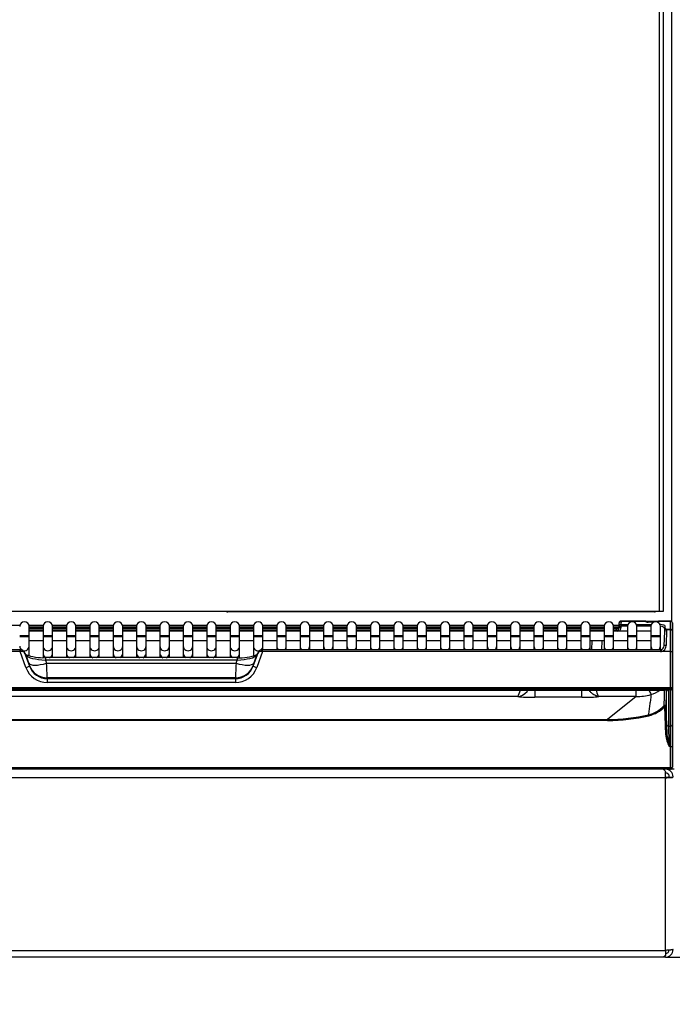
# Model space of a CAD drawing. Header units: millimetres. Extents: x 0 to 287, y 0 to 200.
# Tile 5 of 45: x 37 to 54, y 123 to 149. Entities that reach past the tile are written whole.
import ezdxf
from ezdxf.enums import TextEntityAlignment as Align

# ---------------------------------------------------------------- set-up
doc = ezdxf.new("R2010")
doc.units = ezdxf.units.MM
doc.layers.add('134.135_BW4_CTM-', color=7, linetype='Continuous')
doc.layers.add('Standard', color=7, linetype='Continuous')
doc.styles.add('SEACAD_Arial', font='arial.ttf')
doc.dimstyles.new('ISO', dxfattribs={"dimtxt": 3, "dimasz": 3, "dimexe": 1.5, "dimexo": 0, "dimgap": 0.75, "dimtad": 1, "dimlfac": 10, "dimtxsty": 'SEACAD_Arial', "dimblk1": '_SE_FILLED', "dimblk2": '_SE_FILLED', "dimsah": 1, "dimcen": 1.5, "dimazin": 0, "dimtfac": 0.7, "dimtdec": 3, "dimtmove": 0, "dimatfit": 3, "dimfxl": 1, "dimarcsym": 0})

# ---------------------------------------------------------------- blocks, each defined once
blk = doc.blocks.new('SE1')
at = {"layer": '134.135_BW4_CTM-', "color": 7, "linetype": 'Continuous'}
for p, q in [((53.969, 133.432), (53.969, 171.782)), ((54.069, 171.782), (54.069, 133.432)), ((54.295, 133.167), (54.295, 171.243)), ((53.969, 133.432), (26.419, 133.432)), ((53.838, 133.426), (42.6, 133.426)), ((54.069, 133.432), (53.969, 133.432)), ((36.744, 133.072), (37.118, 133.072)), ((37.36, 133.072), (37.734, 133.072)), ((37.364, 132.789), (37.364, 133.039)), ((37.364, 133.022), (37.73, 133.022)), ((37.73, 133.022), (37.364, 133.022)), ((37.364, 132.982), (37.73, 132.982)), ((37.73, 133.039), (37.73, 132.789)), ((37.975, 133.072), (38.35, 133.072)), ((37.98, 132.789), (37.98, 133.039)), ((37.98, 133.022), (38.346, 133.022)), ((38.346, 133.022), (37.98, 133.022)), ((37.98, 132.982), (38.346, 132.982)), ((38.346, 133.039), (38.346, 132.789)), ((38.591, 133.072), (38.966, 133.072)), ((38.596, 132.789), (38.596, 133.039)), ((38.596, 133.022), (38.962, 133.022)), ((38.962, 133.022), (38.596, 133.022)), ((38.596, 132.982), (38.962, 132.982)), ((38.962, 133.039), (38.962, 132.789)), ((39.207, 133.072), (39.582, 133.072)), ((39.212, 132.789), (39.212, 133.039)), ((39.212, 133.022), (39.578, 133.022)), ((39.578, 133.022), (39.212, 133.022)), ((39.212, 132.982), (39.578, 132.982)), ((39.578, 133.039), (39.578, 132.789)), ((39.823, 133.072), (40.198, 133.072)), ((39.828, 132.789), (39.828, 133.039)), ((39.828, 133.022), (40.194, 133.022)), ((40.194, 133.022), (39.828, 133.022)), ((39.828, 132.982), (40.194, 132.982)), ((40.194, 133.039), (40.194, 132.789)), ((40.439, 133.072), (40.814, 133.072)), ((40.444, 132.789), (40.444, 133.039)), ((40.444, 133.022), (40.809, 133.022)), ((40.809, 133.022), (40.444, 133.022)), ((40.444, 132.982), (40.809, 132.982)), ((40.809, 133.039), (40.809, 132.789)), ((41.055, 133.072), (41.43, 133.072)), ((41.059, 132.789), (41.059, 133.039)), ((41.059, 133.022), (41.425, 133.022)), ((41.425, 133.022), (41.059, 133.022)), ((41.059, 132.982), (41.425, 132.982)), ((41.425, 133.039), (41.425, 132.789)), ((41.671, 133.072), (42.046, 133.072)), ((41.675, 132.789), (41.675, 133.039)), ((41.675, 133.022), (42.041, 133.022)), ((42.041, 133.022), (41.675, 133.022)), ((41.675, 132.982), (42.041, 132.982)), ((42.041, 133.039), (42.041, 132.789)), ((42.287, 133.072), (42.662, 133.072)), ((42.291, 132.789), (42.291, 133.039)), ((42.291, 133.022), (42.657, 133.022)), ((42.657, 133.022), (42.291, 133.022)), ((42.291, 132.982), (42.657, 132.982)), ((42.657, 133.039), (42.657, 132.789)), ((42.903, 133.072), (43.278, 133.072)), ((42.907, 132.789), (42.907, 133.039)), ((42.907, 133.022), (43.273, 133.022)), ((43.273, 133.022), (42.907, 133.022)), ((42.907, 132.982), (43.273, 132.982)), ((43.273, 133.039), (43.273, 132.789)), ((43.519, 133.072), (43.893, 133.072)), ((43.523, 132.789), (43.523, 133.039)), ((43.523, 133.022), (43.889, 133.022)), ((43.889, 133.022), (43.523, 133.022)), ((43.523, 132.982), (43.889, 132.982)), ((43.889, 133.039), (43.889, 132.789)), ((44.135, 133.072), (44.509, 133.072)), ((44.139, 132.789), (44.139, 133.039)), ((44.139, 133.022), (44.505, 133.022)), ((44.505, 133.022), (44.139, 133.022)), ((44.139, 132.982), (44.505, 132.982)), ((44.505, 133.039), (44.505, 132.789)), ((44.75, 133.072), (45.125, 133.072)), ((44.755, 132.789), (44.755, 133.039)), ((44.755, 133.022), (45.121, 133.022)), ((45.121, 133.022), (44.755, 133.022)), ((44.755, 132.982), (45.121, 132.982)), ((45.121, 133.039), (45.121, 132.789)), ((45.366, 133.072), (45.741, 133.072)), ((45.371, 132.789), (45.371, 133.039)), ((45.371, 133.022), (45.737, 133.022)), ((45.737, 133.022), (45.371, 133.022)), ((45.371, 132.982), (45.737, 132.982)), ((45.737, 133.039), (45.737, 132.789)), ((45.982, 133.072), (46.357, 133.072)), ((45.987, 132.789), (45.987, 133.039)), ((45.987, 133.022), (46.353, 133.022)), ((46.353, 133.022), (45.987, 133.022)), ((45.987, 132.982), (46.353, 132.982)), ((46.353, 133.039), (46.353, 132.789)), ((46.598, 133.072), (46.973, 133.072)), ((46.603, 132.789), (46.603, 133.039)), ((46.603, 133.022), (46.969, 133.022)), ((46.969, 133.022), (46.603, 133.022)), ((46.603, 132.982), (46.969, 132.982)), ((46.969, 133.039), (46.969, 132.789)), ((47.214, 133.072), (47.589, 133.072)), ((47.219, 132.789), (47.219, 133.039)), ((47.219, 133.022), (47.584, 133.022)), ((47.584, 133.022), (47.219, 133.022)), ((47.219, 132.982), (47.584, 132.982)), ((47.584, 133.039), (47.584, 132.789)), ((47.83, 133.072), (48.205, 133.072)), ((47.834, 132.789), (47.834, 133.039)), ((47.834, 133.022), (48.2, 133.022)), ((48.2, 133.022), (47.834, 133.022)), ((47.834, 132.982), (48.2, 132.982)), ((48.2, 133.039), (48.2, 132.789)), ((48.446, 133.072), (48.821, 133.072)), ((48.45, 132.789), (48.45, 133.039)), ((48.45, 133.022), (48.816, 133.022)), ((48.816, 133.022), (48.45, 133.022)), ((48.45, 132.982), (48.816, 132.982)), ((48.816, 133.039), (48.816, 132.789)), ((49.062, 133.072), (49.437, 133.072)), ((49.066, 132.789), (49.066, 133.039)), ((49.066, 133.022), (49.432, 133.022)), ((49.432, 133.022), (49.066, 133.022)), ((49.066, 132.982), (49.432, 132.982)), ((49.432, 133.039), (49.432, 132.789)), ((49.678, 133.072), (50.053, 133.072)), ((49.682, 132.789), (49.682, 133.039)), ((49.682, 133.022), (50.048, 133.022)), ((50.048, 133.022), (49.682, 133.022)), ((49.682, 132.982), (50.048, 132.982)), ((50.048, 133.039), (50.048, 132.789)), ((50.294, 133.072), (50.668, 133.072)), ((50.298, 132.789), (50.298, 133.039)), ((50.298, 133.022), (50.664, 133.022)), ((50.664, 133.022), (50.298, 133.022)), ((50.298, 132.982), (50.664, 132.982)), ((50.664, 133.039), (50.664, 132.789)), ((50.91, 133.072), (51.284, 133.072)), ((50.914, 132.789), (50.914, 133.039)), ((50.914, 133.022), (51.28, 133.022)), ((51.28, 133.022), (50.914, 133.022)), ((50.914, 132.982), (51.28, 132.982)), ((51.28, 133.039), (51.28, 132.789)), ((51.525, 133.072), (51.9, 133.072)), ((51.53, 132.789), (51.53, 133.039)), ((51.53, 133.022), (51.896, 133.022)), ((51.896, 133.022), (51.53, 133.022)), ((51.53, 132.982), (51.896, 132.982)), ((51.896, 133.039), (51.896, 132.789)), ((52.141, 133.072), (52.516, 133.072)), ((52.146, 132.789), (52.146, 133.039)), ((52.146, 133.022), (52.512, 133.022)), ((52.512, 133.022), (52.146, 133.022)), ((52.146, 132.982), (52.512, 132.982)), ((52.512, 133.039), (52.512, 132.789)), ((52.757, 133.072), (52.905, 133.072)), ((52.762, 132.789), (52.762, 133.039)), ((52.762, 133.022), (52.903, 133.022)), ((52.903, 133.022), (52.762, 133.022)), ((52.762, 132.982), (52.879, 132.982)), ((52.879, 132.982), (52.899, 132.982)), ((52.902, 133.004), (52.904, 133.049)), ((52.952, 133.002), (52.902, 133.004)), ((52.904, 133.049), (52.907, 133.131)), ((52.904, 133.049), (52.954, 133.048)), ((52.907, 133.131), (52.907, 133.134)), ((52.954, 133.048), (52.952, 133.002)), ((52.957, 133.175), (52.954, 133.094)), ((52.954, 133.094), (52.954, 133.048)), ((52.954, 133.094), (53.14, 133.094)), ((53.128, 133.048), (52.954, 133.048)), ((52.957, 133.182), (52.957, 133.175)), ((52.957, 133.182), (53.593, 133.182)), ((53.594, 133.175), (52.957, 133.175)), ((53.128, 133.039), (53.128, 132.789)), ((53.365, 133.094), (53.756, 133.094)), ((53.744, 133.048), (53.377, 133.048)), ((53.378, 132.789), (53.378, 133.039)), ((53.593, 133.181), (53.593, 133.182)), ((53.593, 133.182), (53.673, 133.182)), ((53.673, 133.182), (53.904, 133.182)), ((53.673, 133.182), (53.673, 133.152)), ((53.817, 133.153), (53.673, 133.153)), ((53.812, 133.151), (53.673, 133.151)), ((53.744, 133.039), (53.744, 132.789)), ((53.904, 133.182), (53.964, 133.182)), ((53.904, 133.182), (53.904, 133.159)), ((53.964, 133.182), (53.964, 133.175)), ((53.964, 133.182), (54.259, 133.182)), ((53.964, 133.175), (53.964, 133.174)), ((54.259, 133.175), (53.964, 133.175)), ((53.994, 132.789), (53.994, 133.039)), ((54.107, 132.909), (54.11, 133.006)), ((54.112, 133.066), (54.11, 133.006)), ((54.259, 133.175), (54.259, 133.182)), ((54.259, 132.965), (54.259, 133.175)), ((54.309, 133.132), (54.309, 133.129)), ((54.309, 133.129), (54.309, 133.132)), ((54.309, 133.129), (54.309, 132.918)), ((54.309, 132.918), (54.309, 133.129)), ((37.364, 132.789), (37.114, 132.789)), ((37.364, 132.769), (37.114, 132.769)), ((37.73, 132.932), (37.364, 132.932)), ((37.73, 132.919), (37.364, 132.919)), ((37.364, 132.769), (37.364, 132.789)), ((37.364, 132.523), (37.364, 132.769)), ((37.98, 132.789), (37.73, 132.789)), ((37.73, 132.789), (37.73, 132.769)), ((37.98, 132.769), (37.73, 132.769)), ((37.73, 132.769), (37.73, 132.523)), ((38.346, 132.932), (37.98, 132.932)), ((38.346, 132.919), (37.98, 132.919)), ((37.98, 132.769), (37.98, 132.789)), ((37.98, 132.523), (37.98, 132.769)), ((38.596, 132.789), (38.346, 132.789)), ((38.346, 132.789), (38.346, 132.769)), ((38.596, 132.769), (38.346, 132.769)), ((38.346, 132.769), (38.346, 132.523)), ((38.962, 132.932), (38.596, 132.932)), ((38.962, 132.919), (38.596, 132.919)), ((38.596, 132.769), (38.596, 132.789)), ((38.596, 132.523), (38.596, 132.769)), ((39.212, 132.789), (38.962, 132.789)), ((38.962, 132.789), (38.962, 132.769)), ((39.212, 132.769), (38.962, 132.769)), ((38.962, 132.769), (38.962, 132.523)), ((39.578, 132.932), (39.212, 132.932)), ((39.578, 132.919), (39.212, 132.919)), ((39.212, 132.769), (39.212, 132.789)), ((39.212, 132.523), (39.212, 132.769)), ((39.828, 132.789), (39.578, 132.789)), ((39.578, 132.789), (39.578, 132.769)), ((39.828, 132.769), (39.578, 132.769)), ((39.578, 132.769), (39.578, 132.523)), ((40.194, 132.932), (39.828, 132.932)), ((40.194, 132.919), (39.828, 132.919)), ((39.828, 132.769), (39.828, 132.789)), ((39.828, 132.523), (39.828, 132.769)), ((40.444, 132.789), (40.194, 132.789)), ((40.194, 132.789), (40.194, 132.769)), ((40.444, 132.769), (40.194, 132.769)), ((40.194, 132.769), (40.194, 132.523)), ((40.809, 132.932), (40.444, 132.932)), ((40.809, 132.919), (40.444, 132.919)), ((40.444, 132.769), (40.444, 132.789)), ((40.444, 132.523), (40.444, 132.769)), ((41.059, 132.789), (40.809, 132.789)), ((40.809, 132.789), (40.809, 132.769)), ((41.059, 132.769), (40.809, 132.769)), ((40.809, 132.769), (40.809, 132.523)), ((41.425, 132.932), (41.059, 132.932)), ((41.425, 132.919), (41.059, 132.919)), ((41.059, 132.769), (41.059, 132.789)), ((41.059, 132.523), (41.059, 132.769)), ((41.675, 132.789), (41.425, 132.789)), ((41.425, 132.789), (41.425, 132.769)), ((41.675, 132.769), (41.425, 132.769)), ((41.425, 132.769), (41.425, 132.523)), ((42.041, 132.932), (41.675, 132.932)), ((42.041, 132.919), (41.675, 132.919)), ((41.675, 132.769), (41.675, 132.789)), ((41.675, 132.523), (41.675, 132.769)), ((42.291, 132.789), (42.041, 132.789)), ((42.041, 132.789), (42.041, 132.769)), ((42.291, 132.769), (42.041, 132.769)), ((42.041, 132.769), (42.041, 132.523)), ((42.657, 132.932), (42.291, 132.932)), ((42.657, 132.919), (42.291, 132.919)), ((42.291, 132.769), (42.291, 132.789)), ((42.291, 132.523), (42.291, 132.769)), ((42.907, 132.789), (42.657, 132.789)), ((42.657, 132.789), (42.657, 132.769)), ((42.907, 132.769), (42.657, 132.769)), ((42.657, 132.769), (42.657, 132.523)), ((43.273, 132.932), (42.907, 132.932)), ((43.273, 132.919), (42.907, 132.919)), ((42.907, 132.769), (42.907, 132.789)), ((42.907, 132.523), (42.907, 132.769)), ((43.523, 132.789), (43.273, 132.789)), ((43.273, 132.789), (43.273, 132.769)), ((43.523, 132.769), (43.273, 132.769)), ((43.273, 132.769), (43.273, 132.523)), ((43.889, 132.932), (43.523, 132.932)), ((43.889, 132.919), (43.523, 132.919)), ((43.523, 132.769), (43.523, 132.789)), ((43.523, 132.523), (43.523, 132.769)), ((44.139, 132.789), (43.889, 132.789)), ((43.889, 132.789), (43.889, 132.769)), ((44.139, 132.769), (43.889, 132.769)), ((43.889, 132.769), (43.889, 132.523)), ((44.505, 132.932), (44.139, 132.932)), ((44.505, 132.919), (44.139, 132.919)), ((44.139, 132.769), (44.139, 132.789)), ((44.139, 132.523), (44.139, 132.769)), ((44.755, 132.789), (44.505, 132.789)), ((44.505, 132.789), (44.505, 132.769)), ((44.755, 132.769), (44.505, 132.769)), ((44.505, 132.769), (44.505, 132.523)), ((45.121, 132.932), (44.755, 132.932)), ((45.121, 132.919), (44.755, 132.919)), ((44.755, 132.769), (44.755, 132.789)), ((44.755, 132.523), (44.755, 132.769)), ((45.371, 132.789), (45.121, 132.789)), ((45.121, 132.789), (45.121, 132.769)), ((45.371, 132.769), (45.121, 132.769)), ((45.121, 132.769), (45.121, 132.523)), ((45.737, 132.932), (45.371, 132.932)), ((45.737, 132.919), (45.371, 132.919)), ((45.371, 132.769), (45.371, 132.789)), ((45.371, 132.523), (45.371, 132.769)), ((45.987, 132.789), (45.737, 132.789)), ((45.737, 132.789), (45.737, 132.769)), ((45.987, 132.769), (45.737, 132.769)), ((45.737, 132.769), (45.737, 132.523)), ((46.353, 132.932), (45.987, 132.932)), ((46.353, 132.919), (45.987, 132.919)), ((45.987, 132.769), (45.987, 132.789)), ((45.987, 132.523), (45.987, 132.769)), ((46.603, 132.789), (46.353, 132.789)), ((46.353, 132.789), (46.353, 132.769)), ((46.603, 132.769), (46.353, 132.769)), ((46.353, 132.769), (46.353, 132.523)), ((46.969, 132.932), (46.603, 132.932)), ((46.969, 132.919), (46.603, 132.919)), ((46.603, 132.769), (46.603, 132.789)), ((46.603, 132.523), (46.603, 132.769)), ((47.219, 132.789), (46.969, 132.789)), ((46.969, 132.789), (46.969, 132.769)), ((47.219, 132.769), (46.969, 132.769)), ((46.969, 132.769), (46.969, 132.523)), ((47.584, 132.932), (47.219, 132.932)), ((47.584, 132.919), (47.219, 132.919)), ((47.219, 132.769), (47.219, 132.789)), ((47.219, 132.523), (47.219, 132.769)), ((47.834, 132.789), (47.584, 132.789)), ((47.584, 132.789), (47.584, 132.769)), ((47.834, 132.769), (47.584, 132.769)), ((47.584, 132.769), (47.584, 132.523)), ((48.2, 132.932), (47.834, 132.932)), ((48.2, 132.919), (47.834, 132.919)), ((47.834, 132.769), (47.834, 132.789)), ((47.834, 132.523), (47.834, 132.769)), ((48.45, 132.789), (48.2, 132.789)), ((48.2, 132.789), (48.2, 132.769)), ((48.45, 132.769), (48.2, 132.769)), ((48.2, 132.769), (48.2, 132.523)), ((48.816, 132.932), (48.45, 132.932)), ((48.816, 132.919), (48.45, 132.919)), ((48.45, 132.769), (48.45, 132.789)), ((48.45, 132.523), (48.45, 132.769)), ((49.066, 132.789), (48.816, 132.789)), ((48.816, 132.789), (48.816, 132.769)), ((49.066, 132.769), (48.816, 132.769)), ((48.816, 132.769), (48.816, 132.523)), ((49.432, 132.932), (49.066, 132.932)), ((49.432, 132.919), (49.066, 132.919)), ((49.066, 132.769), (49.066, 132.789)), ((49.066, 132.523), (49.066, 132.769)), ((49.682, 132.789), (49.432, 132.789)), ((49.432, 132.789), (49.432, 132.769)), ((49.682, 132.769), (49.432, 132.769)), ((49.432, 132.769), (49.432, 132.523)), ((50.048, 132.932), (49.682, 132.932)), ((50.048, 132.919), (49.682, 132.919)), ((49.682, 132.769), (49.682, 132.789)), ((49.682, 132.523), (49.682, 132.769)), ((50.298, 132.789), (50.048, 132.789)), ((50.048, 132.789), (50.048, 132.769)), ((50.298, 132.769), (50.048, 132.769)), ((50.048, 132.769), (50.048, 132.523)), ((50.664, 132.932), (50.298, 132.932)), ((50.664, 132.919), (50.298, 132.919)), ((50.298, 132.769), (50.298, 132.789)), ((50.298, 132.523), (50.298, 132.769)), ((50.914, 132.789), (50.664, 132.789)), ((50.664, 132.789), (50.664, 132.769)), ((50.914, 132.769), (50.664, 132.769)), ((50.664, 132.769), (50.664, 132.523)), ((51.28, 132.932), (50.914, 132.932)), ((51.28, 132.919), (50.914, 132.919)), ((50.914, 132.769), (50.914, 132.789)), ((50.914, 132.523), (50.914, 132.769)), ((51.53, 132.789), (51.28, 132.789)), ((51.28, 132.789), (51.28, 132.769)), ((51.53, 132.769), (51.28, 132.769)), ((51.28, 132.769), (51.28, 132.523)), ((51.896, 132.932), (51.53, 132.932)), ((51.896, 132.919), (51.53, 132.919)), ((51.53, 132.769), (51.53, 132.789)), ((51.53, 132.523), (51.53, 132.769)), ((52.146, 132.789), (51.896, 132.789)), ((51.896, 132.789), (51.896, 132.769)), ((52.146, 132.769), (51.896, 132.769)), ((51.896, 132.769), (51.896, 132.523)), ((52.512, 132.932), (52.146, 132.932)), ((52.512, 132.919), (52.146, 132.919)), ((52.146, 132.769), (52.146, 132.789)), ((52.146, 132.523), (52.146, 132.769)), ((52.762, 132.789), (52.512, 132.789)), ((52.512, 132.789), (52.512, 132.769)), ((52.762, 132.769), (52.512, 132.769)), ((52.512, 132.769), (52.512, 132.523)), ((52.829, 132.934), (52.762, 132.934)), ((53.128, 132.919), (52.762, 132.919)), ((52.762, 132.769), (52.762, 132.789)), ((52.762, 132.523), (52.762, 132.769)), ((52.829, 132.919), (52.829, 132.934)), ((53.378, 132.789), (53.128, 132.789)), ((53.128, 132.789), (53.128, 132.769)), ((53.378, 132.769), (53.128, 132.769)), ((53.128, 132.769), (53.128, 132.523)), ((53.744, 132.919), (53.378, 132.919)), ((53.378, 132.769), (53.378, 132.789)), ((53.378, 132.523), (53.378, 132.769)), ((53.994, 132.789), (53.744, 132.789)), ((53.744, 132.789), (53.744, 132.769)), ((53.994, 132.769), (53.744, 132.769)), ((53.744, 132.769), (53.744, 132.523)), ((53.994, 132.769), (53.994, 132.789)), ((53.994, 132.523), (53.994, 132.769)), ((54.094, 132.527), (54.107, 132.909)), ((54.157, 132.957), (54.143, 132.537)), ((54.157, 132.965), (54.259, 132.965)), ((54.157, 132.965), (54.157, 132.957)), ((54.157, 132.957), (54.259, 132.957)), ((54.259, 132.957), (54.259, 132.965)), ((54.259, 132.379), (54.259, 132.957)), ((54.309, 132.918), (54.309, 132.907)), ((54.309, 132.907), (54.309, 132.918)), ((54.309, 132.907), (54.309, 132.381)), ((54.309, 132.381), (54.309, 132.907)), ((37.364, 132.669), (37.73, 132.669)), ((37.364, 132.331), (37.364, 132.523)), ((37.73, 132.523), (37.73, 132.331)), ((37.98, 132.669), (38.346, 132.669)), ((37.98, 132.331), (37.98, 132.523)), ((38.346, 132.523), (38.346, 132.331)), ((38.596, 132.669), (38.962, 132.669)), ((38.596, 132.331), (38.596, 132.523)), ((38.962, 132.523), (38.962, 132.331)), ((39.212, 132.669), (39.578, 132.669)), ((39.212, 132.331), (39.212, 132.523)), ((39.578, 132.523), (39.578, 132.331)), ((39.828, 132.669), (40.194, 132.669)), ((39.828, 132.331), (39.828, 132.523)), ((40.194, 132.523), (40.194, 132.331)), ((40.444, 132.669), (40.809, 132.669)), ((40.444, 132.331), (40.444, 132.523)), ((40.809, 132.523), (40.809, 132.331)), ((41.059, 132.669), (41.425, 132.669)), ((41.059, 132.331), (41.059, 132.523)), ((41.425, 132.523), (41.425, 132.331)), ((41.675, 132.669), (42.041, 132.669)), ((41.675, 132.331), (41.675, 132.523)), ((42.041, 132.523), (42.041, 132.331)), ((42.291, 132.669), (42.657, 132.669)), ((42.291, 132.331), (42.291, 132.523)), ((42.657, 132.523), (42.657, 132.331)), ((42.907, 132.669), (43.273, 132.669)), ((42.907, 132.331), (42.907, 132.523)), ((43.273, 132.523), (43.273, 132.331)), ((43.523, 132.669), (43.889, 132.669)), ((43.523, 132.428), (43.523, 132.523)), ((43.889, 132.523), (43.889, 132.428)), ((44.139, 132.669), (44.505, 132.669)), ((44.139, 132.428), (44.139, 132.523)), ((44.505, 132.523), (44.505, 132.428)), ((44.755, 132.669), (45.121, 132.669)), ((44.755, 132.428), (44.755, 132.523)), ((45.121, 132.523), (45.121, 132.428)), ((45.371, 132.669), (45.737, 132.669)), ((45.371, 132.428), (45.371, 132.523)), ((45.737, 132.523), (45.737, 132.428)), ((45.987, 132.669), (46.353, 132.669)), ((45.987, 132.428), (45.987, 132.523)), ((46.353, 132.523), (46.353, 132.428)), ((46.603, 132.669), (46.969, 132.669)), ((46.603, 132.428), (46.603, 132.523)), ((46.969, 132.523), (46.969, 132.428)), ((47.219, 132.669), (47.584, 132.669)), ((47.219, 132.428), (47.219, 132.523)), ((47.584, 132.523), (47.584, 132.428)), ((47.834, 132.669), (48.2, 132.669)), ((47.834, 132.428), (47.834, 132.523)), ((48.2, 132.523), (48.2, 132.428)), ((48.45, 132.669), (48.816, 132.669)), ((48.45, 132.428), (48.45, 132.523)), ((48.816, 132.523), (48.816, 132.428)), ((49.066, 132.669), (49.432, 132.669)), ((49.066, 132.428), (49.066, 132.523)), ((49.432, 132.523), (49.432, 132.428)), ((49.682, 132.669), (50.048, 132.669)), ((49.682, 132.428), (49.682, 132.523)), ((50.048, 132.523), (50.048, 132.428)), ((50.298, 132.669), (50.664, 132.669)), ((50.298, 132.428), (50.298, 132.523)), ((50.664, 132.523), (50.664, 132.428)), ((50.914, 132.669), (51.28, 132.669)), ((50.914, 132.428), (50.914, 132.523)), ((51.28, 132.523), (51.28, 132.428)), ((51.53, 132.669), (51.896, 132.669)), ((51.53, 132.428), (51.53, 132.523)), ((51.896, 132.523), (51.896, 132.428)), ((52.146, 132.669), (52.512, 132.669)), ((52.146, 132.428), (52.146, 132.523)), ((52.192, 132.428), (52.2, 132.669)), ((52.45, 132.669), (52.442, 132.428)), ((52.512, 132.523), (52.512, 132.428)), ((52.762, 132.669), (53.128, 132.669)), ((52.762, 132.428), (52.762, 132.523)), ((53.128, 132.523), (53.128, 132.428)), ((53.378, 132.669), (53.744, 132.669)), ((53.378, 132.428), (53.378, 132.523)), ((53.744, 132.523), (53.744, 132.428)), ((53.994, 132.428), (53.994, 132.523)), ((37.123, 132.428), (26.644, 132.428)), ((37.123, 132.376), (26.644, 132.376)), ((37.123, 132.376), (37.123, 132.428)), ((37.278, 131.956), (37.123, 132.376)), ((37.274, 132.298), (37.232, 132.368)), ((37.282, 132.281), (37.243, 132.346)), ((37.243, 132.346), (37.372, 131.996)), ((37.353, 132.073), (37.282, 132.281)), ((37.364, 132.266), (37.364, 132.331)), ((37.73, 132.331), (37.73, 132.222)), ((37.795, 132.218), (37.795, 132.152)), ((42.842, 132.218), (37.795, 132.218)), ((37.98, 132.218), (37.98, 132.331)), ((38.346, 132.331), (38.346, 132.218)), ((38.596, 132.218), (38.596, 132.331)), ((38.962, 132.331), (38.962, 132.218)), ((39.212, 132.218), (39.212, 132.331)), ((39.578, 132.331), (39.578, 132.218)), ((39.828, 132.218), (39.828, 132.331)), ((40.194, 132.331), (40.194, 132.218)), ((40.444, 132.218), (40.444, 132.331)), ((40.809, 132.331), (40.809, 132.218)), ((41.059, 132.218), (41.059, 132.331)), ((41.425, 132.331), (41.425, 132.218)), ((41.675, 132.218), (41.675, 132.331)), ((42.041, 132.331), (42.041, 132.218)), ((42.291, 132.218), (42.291, 132.331)), ((42.657, 132.331), (42.657, 132.218)), ((42.842, 132.218), (42.842, 132.152)), ((42.907, 132.221), (42.907, 132.331)), ((43.265, 131.996), (43.395, 132.346)), ((43.273, 132.331), (43.273, 132.267)), ((43.355, 132.281), (43.284, 132.073)), ((43.395, 132.346), (43.355, 132.281)), ((43.514, 132.376), (43.359, 131.956)), ((43.405, 132.368), (43.363, 132.298)), ((43.514, 132.376), (43.514, 132.428)), ((53.993, 132.428), (43.514, 132.428)), ((53.993, 132.376), (43.514, 132.376)), ((53.993, 132.428), (53.993, 132.376)), ((54.259, 132.379), (54.022, 132.379)), ((54.259, 131.424), (54.259, 132.379)), ((54.309, 132.381), (54.309, 131.418)), ((54.309, 131.418), (54.309, 132.381)), ((37.372, 131.996), (37.372, 132.009)), ((42.842, 132.152), (37.795, 132.152)), ((37.795, 132.152), (37.822, 132.073)), ((37.822, 132.073), (42.815, 132.073)), ((42.815, 132.073), (42.842, 132.152)), ((43.265, 132.009), (43.265, 131.996)), ((37.841, 131.687), (37.841, 131.666)), ((42.797, 131.687), (37.841, 131.687)), ((42.797, 131.666), (42.797, 131.687)), ((54.259, 131.424), (26.379, 131.424)), ((37.841, 131.666), (42.797, 131.666)), ((37.841, 131.666), (37.841, 131.562)), ((42.797, 131.562), (37.841, 131.562)), ((42.797, 131.666), (42.797, 131.562)), ((54.259, 131.412), (54.259, 131.424)), ((54.309, 131.418), (54.309, 130.465)), ((54.309, 131.418), (54.309, 131.418)), ((54.309, 131.418), (54.309, 131.418)), ((54.309, 130.465), (54.309, 131.418)), ((26.379, 131.412), (54.259, 131.412)), ((54.259, 131.368), (26.379, 131.368)), ((26.531, 131.362), (37.612, 131.362)), ((26.531, 131.362), (37.612, 131.362)), ((50.24, 131.192), (30.397, 131.192)), ((37.612, 131.362), (37.612, 131.362)), ((37.841, 131.362), (42.797, 131.362)), ((37.841, 131.362), (37.841, 131.361)), ((37.841, 131.361), (42.797, 131.361)), ((42.797, 131.362), (42.797, 131.361)), ((43.024, 131.362), (54.106, 131.362)), ((43.024, 131.362), (43.024, 131.362)), ((43.024, 131.362), (54.106, 131.362)), ((50.691, 131.174), (50.691, 131.362)), ((51.926, 131.174), (50.691, 131.174)), ((51.926, 131.174), (51.926, 131.362)), ((53.356, 131.192), (52.377, 131.192)), ((53.356, 131.192), (52.604, 130.592)), ((53.356, 131.192), (53.356, 131.362)), ((54.106, 131.362), (54.106, 131.362)), ((54.157, 130.463), (54.157, 131.361)), ((54.207, 131.35), (54.207, 130.415)), ((54.259, 131.412), (54.259, 131.368)), ((54.259, 130.415), (54.259, 131.368)), ((54.135, 130.186), (54.109, 130.931)), ((54.139, 130.928), (54.165, 130.184)), ((28.033, 130.592), (52.604, 130.592)), ((52.604, 130.565), (28.033, 130.565)), ((52.604, 130.565), (52.604, 130.592)), ((54.207, 130.415), (54.259, 130.415)), ((54.259, 129.875), (54.259, 130.415)), ((54.309, 130.465), (54.309, 129.881)), ((54.309, 129.881), (54.309, 130.465)), ((54.309, 130.382), (54.309, 130.382)), ((54.165, 130.184), (54.225, 129.875)), ((54.309, 130.282), (54.309, 130.282)), ((54.259, 129.875), (54.225, 129.875)), ((54.259, 129.327), (54.259, 129.875)), ((54.309, 130.034), (54.309, 130.034)), ((54.309, 129.934), (54.309, 129.934)), ((54.309, 129.882), (54.309, 129.882)), ((54.309, 129.881), (54.309, 129.332)), ((54.309, 129.332), (54.309, 129.881)), ((54.309, 129.402), (54.309, 129.402)), ((26.379, 129.326), (54.259, 129.326)), ((54.259, 129.282), (26.379, 129.282)), ((54.129, 129.058), (54.129, 129.215)), ((54.229, 129.082), (54.229, 129.07)), ((54.259, 129.326), (54.259, 129.327)), ((54.259, 129.326), (54.259, 129.282)), ((54.353, 129.283), (54.265, 129.283)), ((54.309, 129.332), (54.308, 129.331)), ((54.309, 129.332), (54.309, 129.332)), ((54.129, 129.058), (26.529, 129.058)), ((54.129, 124.521), (54.129, 129.058)), ((54.2, 129.074), (54.271, 129.065)), ((54.271, 129.07), (54.329, 129.07)), ((26.529, 124.508), (54.129, 124.508)), ((54.129, 124.508), (54.129, 124.521)), ((54.129, 124.508), (54.129, 124.383)), ((54.048, 124.333), (26.61, 124.333)), ((54.098, 124.333), (54.059, 124.333)), ((54.129, 124.333), (54.098, 124.333)), ((54.129, 124.333), (54.529, 124.333))]:
    blk.add_line(p, q, dxfattribs=at)
for centre, radius, start, end in [((42.6, 133.726), 0.3, 261.6629, 270), ((53.838, 133.526), 0.1, 270.0053, 287.5762), ((37.239, 133.039), 0.125, 0, 180), ((37.855, 133.039), 0.125, 0, 180), ((38.471, 133.039), 0.125, 0, 180), ((39.087, 133.039), 0.125, 0, 180), ((39.703, 133.039), 0.125, 0, 180), ((40.319, 133.039), 0.125, 0, 180), ((40.934, 133.039), 0.125, 0, 180), ((41.55, 133.039), 0.125, 0, 180), ((42.166, 133.039), 0.125, 0, 180), ((42.782, 133.039), 0.125, 0, 180), ((43.398, 133.039), 0.125, 0, 180), ((44.014, 133.039), 0.125, 0, 180), ((44.63, 133.039), 0.125, 0, 180), ((45.246, 133.039), 0.125, 0, 180), ((45.862, 133.039), 0.125, 0, 180), ((46.478, 133.039), 0.125, 0, 180), ((47.094, 133.039), 0.125, 0, 180), ((47.709, 133.039), 0.125, 0, 180), ((48.325, 133.039), 0.125, 0, 180), ((48.941, 133.039), 0.125, 0, 180), ((49.557, 133.039), 0.125, 0, 180), ((50.173, 133.039), 0.125, 0, 180), ((50.789, 133.039), 0.125, 0, 180), ((51.405, 133.039), 0.125, 0, 180), ((52.021, 133.039), 0.125, 0, 180), ((52.637, 133.039), 0.125, 0, 180), ((52.879, 132.932), 0.05, 90, 178), ((52.802, 133.007), 0.1, 297.8177, 357.9924), ((52.957, 133.132), 0.05, 90, 177.9924), ((52.802, 133.007), 0.15, 323.8696, 357.9924), ((53.253, 133.039), 0.125, 0, 180), ((53.593, 133.152), 0.03, 20.9489, 90), ((53.615, 133.184), 0.0222, 188.1491, 204.8782), ((53.671, 133.288), 0.136, 252.9074, 271.0713), ((53.869, 133.039), 0.125, 0, 180), ((53.964, 133.152), 0.03, 90, 169.558), ((54.259, 133.132), 0.05, 0, 90), ((54.157, 132.907), 0.05, 90, 178), ((54.259, 132.907), 0.05, 0, 90), ((53.988, 132.531), 0.106, 283.4074, 357.3586), ((53.978, 132.538), 0.166, 285.4499, 359.4277), ((37.122, 132.122), 0.307, 86.268, 89.702), ((37.725, 133.44), 1.224, 248.2041, 273.2727), ((42.913, 133.445), 1.23, 266.7025, 291.6487), ((43.515, 132.122), 0.307, 90.2991, 93.7309), ((53.992, 132.538), 0.109, 270.8586, 280.6974), ((38.219, 298.292), 166.93, 269.79191, 269.87023), ((42.389, 307.667), 176.306, 270.13259, 270.20648), ((49.347, 131.632), 0.996, 333.7547, 344.0504), ((53.359, 132.596), 1.403, 269.8712, 285.9738), ((53.522, 132.02), 0.805, 286.0754, 304.6685), ((91.763, 130.334), 37.681, 178.4392, 179.0671), ((124.39, 129.595), 70.264, 178.55957, 178.91277), ((53.504, 131.493), 0.798, 283.0993, 316.8819), ((53.504, 131.497), 0.828, 283.0924, 316.8586), ((52.602, 135.379), 4.787, 270.0174, 283.074), ((52.601, 135.396), 4.831, 270.0353, 283.0525), ((55.058, 130.286), 0.929, 186.1279, 206.2163), ((54.129, 129.082), 0.2, 0, 90), ((54.129, 129.082), 0.1, 0, 90), ((54.259, 129.332), 0.05, 270, 357.9924), ((54.269, 129.645), 0.575, 264.5563, 270.2808), ((54.129, 124.533), 0.2, 270, 0), ((54.129, 124.533), 0.1, 270, 355.1798)]:
    blk.add_arc(centre, radius, start, end, dxfattribs=at)
for centre, major_axis, ratio, start_param, end_param in [((52.954, 133.048), (-0.05, 0.0018), 0.927104, 4.744877, 6.283185), ((52.957, 133.129), (-0.05, 0.0018), 0.927104, 4.744877, 6.283185), ((53.593, 133.152), (0.03, 0.0011), 0.989056, 0.375935, 1.53614), ((53.594, 133.147), (-0.026, -0.0149), 0.906527, 3.133033, 4.23323), ((53.673, 133.182), (0.0801, -0.0003), 0.38754, 3.362237, 4.725478), ((53.673, 133.123), (0, -0.03), 0.002042, 2.757619, 3.154834), ((53.904, 133.174), (0.06, 0.0003), 0.387555, 5.212734, 6.267951), ((53.964, 133.147), (-0.03, 0.0011), 0.927104, 4.744877, 5.834879), ((53.964, 133.146), (-0.03, 0.0011), 0.927104, 4.744877, 5.773432), ((53.959, 133.013), (0.2, 0.001), 0.403684, 0.693573, 1.553952), ((53.959, 132.967), (-0.15, -0.005), 0.53739, 3.106382, 4.463827), ((54.259, 133.129), (-0.05, 0), 0.927184, 3.141593, 4.712389), ((53.079, 132.932), (0.25, -0.002), 0.010453, 3.141301, 3.710702), ((54.259, 132.918), (0.05, 0), 0.927184, 0, 1.570796), ((37.239, 132.523), (-0.125, 0), 0.984808, 0, 0.984333), ((37.239, 132.523), (-0.125, 0), 0.984808, 1.203973, 3.141593), ((37.855, 132.523), (-0.125, 0), 0.984808, 0, 3.141593), ((38.471, 132.523), (-0.125, 0), 0.984808, 0, 3.141593), ((39.087, 132.523), (-0.125, 0), 0.984808, 0, 3.141593), ((39.703, 132.523), (-0.125, 0), 0.984808, 0, 3.141593), ((40.319, 132.523), (-0.125, 0), 0.984808, 0, 3.141593), ((40.934, 132.523), (-0.125, 0), 0.984808, 0, 3.141593), ((41.55, 132.523), (-0.125, 0), 0.984808, 0, 3.141593), ((42.166, 132.523), (-0.125, 0), 0.984808, 0, 3.141593), ((42.782, 132.523), (-0.125, 0), 0.984808, 0, 3.141593), ((43.398, 132.523), (-0.125, 0), 0.984808, 0, 1.93762), ((43.398, 132.523), (-0.125, 0), 0.984808, 2.157259, 3.141593), ((44.014, 132.523), (-0.125, 0), 0.984808, 0, 0.874159), ((44.014, 132.523), (-0.125, 0), 0.984808, 2.267434, 3.141593), ((44.63, 132.523), (-0.125, 0), 0.984808, 0, 0.874159), ((44.63, 132.523), (-0.125, 0), 0.984808, 2.267434, 3.141593), ((45.246, 132.523), (-0.125, 0), 0.984808, 0, 0.874159), ((45.246, 132.523), (-0.125, 0), 0.984808, 2.267434, 3.141593), ((45.862, 132.523), (-0.125, 0), 0.984808, 0, 0.874159), ((45.862, 132.523), (-0.125, 0), 0.984808, 2.267434, 3.141593), ((46.478, 132.523), (-0.125, 0), 0.984808, 0, 0.874159), ((46.478, 132.523), (-0.125, 0), 0.984808, 2.267434, 3.141593), ((47.094, 132.523), (-0.125, 0), 0.984808, 0, 0.874159), ((47.094, 132.523), (-0.125, 0), 0.984808, 2.267434, 3.141593), ((47.709, 132.523), (-0.125, 0), 0.984808, 0, 0.874159), ((47.709, 132.523), (-0.125, 0), 0.984808, 2.267434, 3.141593), ((48.325, 132.523), (-0.125, 0), 0.984808, 0, 0.874159), ((48.325, 132.523), (-0.125, 0), 0.984808, 2.267434, 3.141593), ((48.941, 132.523), (-0.125, 0), 0.984808, 0, 0.874159), ((48.941, 132.523), (-0.125, 0), 0.984808, 2.267434, 3.141593), ((49.557, 132.523), (-0.125, 0), 0.984808, 0, 0.874159), ((49.557, 132.523), (-0.125, 0), 0.984808, 2.267434, 3.141593), ((50.173, 132.523), (-0.125, 0), 0.984808, 0, 0.874159), ((50.173, 132.523), (-0.125, 0), 0.984808, 2.267434, 3.141593), ((50.789, 132.523), (-0.125, 0), 0.984808, 0, 0.874159), ((50.789, 132.523), (-0.125, 0), 0.984808, 2.267434, 3.141593), ((51.405, 132.523), (-0.125, 0), 0.984808, 0, 0.874159), ((51.405, 132.523), (-0.125, 0), 0.984808, 2.267434, 3.141593), ((52.021, 132.523), (-0.125, 0), 0.984808, 0, 0.874159), ((52.021, 132.523), (-0.125, 0), 0.984808, 2.267434, 3.141593), ((52.637, 132.523), (-0.125, 0), 0.984808, 0, 0.874159), ((52.637, 132.523), (-0.125, 0), 0.984808, 2.267434, 3.141593), ((53.253, 132.523), (-0.125, 0), 0.984808, 0, 0.874159), ((53.253, 132.523), (-0.125, 0), 0.984808, 2.267434, 3.141593), ((53.869, 132.523), (-0.125, 0), 0.984808, 0, 0.874159), ((53.869, 132.523), (-0.125, 0), 0.984808, 2.267434, 3.141593), ((54.143, 132.525), (-0.05, 0.0017), 0.234798, 4.720588, 6.283185), ((37.129, 132.365), (0.1, 0.017), 0.1163, 1.333026, 1.61089), ((37.149, 132.312), (-0.048, 0.106), 0.855572, 4.648112, 5.898707), ((37.138, 132.378), (-0.0035, -0.0499), 0.2542, 1.633039, 3.142123), ((37.149, 132.312), (0.0964, 0.0274), 0.658931, 0.110532, 1.361128), ((37.189, 132.246), (-0.0856, -0.0517), 0.954308, 2.938383, 3.141593), ((37.812, 132.274), (-0.535, 0.026), 0.228436, 0.154262, 1.550526), ((37.239, 132.331), (0.125, 0), 0.984808, 5.760282, 6.283185), ((37.855, 132.331), (0.125, 0), 0.984808, 3.141593, 4.314677), ((37.855, 132.331), (0.125, 0), 0.984808, 5.110101, 6.283185), ((38.471, 132.331), (0.125, 0), 0.984808, 3.141593, 4.314677), ((38.471, 132.331), (0.125, 0), 0.984808, 5.110101, 6.283185), ((39.087, 132.331), (0.125, 0), 0.984808, 3.141593, 4.314677), ((39.087, 132.331), (0.125, 0), 0.984808, 5.110101, 6.283185), ((39.703, 132.331), (0.125, 0), 0.984808, 3.141593, 4.314677), ((39.703, 132.331), (0.125, 0), 0.984808, 5.110101, 6.283185), ((40.319, 132.331), (0.125, 0), 0.984808, 3.141593, 4.314677), ((40.319, 132.331), (0.125, 0), 0.984808, 5.110101, 6.283185), ((40.934, 132.331), (0.125, 0), 0.984808, 3.141593, 4.314677), ((40.934, 132.331), (0.125, 0), 0.984808, 5.110101, 6.283185), ((41.55, 132.331), (0.125, 0), 0.984808, 3.141593, 4.314677), ((41.55, 132.331), (0.125, 0), 0.984808, 5.110101, 6.283185), ((42.166, 132.331), (0.125, 0), 0.984808, 3.141593, 4.314677), ((42.166, 132.331), (0.125, 0), 0.984808, 5.110101, 6.283185), ((42.782, 132.331), (0.125, 0), 0.984808, 3.141593, 4.314677), ((42.782, 132.331), (0.125, 0), 0.984808, 5.110101, 6.283185), ((42.825, 132.274), (0.535, 0.026), 0.228436, 4.73266, 6.128923), ((43.398, 132.331), (0.125, 0), 0.984808, 3.141593, 3.671224), ((43.449, 132.246), (0.0856, -0.0517), 0.954308, 3.141593, 3.344803), ((43.488, 132.312), (-0.048, -0.106), 0.855572, 3.526071, 4.776666), ((43.488, 132.312), (-0.0964, 0.0274), 0.658931, 4.922058, 6.172653), ((43.499, 132.378), (0.0035, -0.0499), 0.2542, 3.14101, 4.650146), ((43.508, 132.365), (0.1, -0.017), 0.1163, 1.530703, 1.808566), ((53.994, 132.533), (-0.005, -0.157), 0.952321, 0.028628, 0.220708), ((54.022, 132.381), (0.01, -0.049), 0.010479, 3.130619, 4.76369), ((54.022, 132.381), (0.01, -0.049), 0.010479, -3.396759, -3.152566), ((54.259, 132.381), (0.05, 0), 0.052336, 4.712389, 6.283185), ((37.278, 131.961), (0.0938, 0.0345), 0.049122, 4.694309, 6.222768), ((37.841, 132.166), (0, -0.604), 0.993908, 5.067075, 6.283185), ((37.822, 132.244), (-0.473, -0.162), 0.325679, 0.063828, 1.460092), ((37.335, 132.107), (0.0366, -0.1), 0.056736, 0.153767, 1.200965), ((37.841, 132.18), (0.5, 0), 0.984808, 3.496279, 4.712389), ((37.841, 132.171), (0, 0.505), 0.989714, 1.925483, 3.141593), ((37.804, 132.278), (0.036, -0.6), 0.010679, 0.173884, 1.221081), ((42.834, 132.278), (-0.036, -0.6), 0.010679, -1.221081, -0.173884), ((42.797, 132.18), (-0.5, 0), 0.984808, 1.570796, 2.786906), ((42.797, 132.171), (0, -0.505), 0.989714, 0, 1.21611), ((42.797, 132.166), (0, 0.604), 0.993908, 3.141593, 4.357703), ((42.815, 132.244), (0.473, -0.162), 0.325679, 4.823094, 6.219357), ((43.302, 132.107), (-0.0366, -0.1), 0.056736, -1.200965, -0.153767), ((43.359, 131.961), (-0.0938, 0.0345), 0.049122, 0.060417, 1.588876), ((54.259, 131.418), (0.05, 0), 0.1256, 0, 1.570796), ((54.259, 131.418), (0.05, 0), 0.123749, 0, 1.570796), ((54.259, 131.418), (0.05, 0), 0.992546, 4.712389, 6.283185), ((54.259, 131.418), (-0.05, 0), 0.121869, 1.570796, 3.141593), ((50.695, 131.227), (-0.6, 0), 0.089045, 0.71088, 1.563418), ((51.922, 131.227), (0.6, 0), 0.089045, 4.719767, 5.572305), ((53.594, 131.774), (0.153, -0.528), 0.034064, -0.671, -0.066532), ((54.107, 131.35), (-0.1, 0), 0.123668, 3.702787, 4.718681), ((54.207, 131.399), (-0.05, 0), 0.992546, 1.046251, 1.570796), ((54.107, 131.35), (-0.1, 0), 0.123668, 3.141689, 3.702787), ((54.109, 130.927), (0.03, -0.0006), 0.996897, 0.055263, 2.401047), ((54.109, 130.927), (-0.0219, 0.0205), 0.089156, 4.795905, 6.229834), ((54.109, 130.927), (0.03, 0.001), 0.121796, 0.004381, 1.566545), ((53.692, 130.686), (-0.0068, 0.0292), 0.027683, 4.831399, 6.205657), ((54.207, 130.465), (0.05, 0), 0.992546, 3.177279, 4.712389), ((54.181, 129.798), (-0.024, 0.67), 0.004346, 0.122019, 0.956973), ((54.231, 129.8), (-0.024, 0.62), 0.004695, 0.121993, 1.448443), ((54.259, 130.465), (0.05, 0), 0.992546, 4.712389, 6.283185), ((54.135, 130.183), (0.03, 0.001), 0.121796, 0.001766, 1.566545), ((54.259, 129.881), (0.05, 0), 0.121869, 4.712389, 6.283185), ((54.259, 129.333), (0.05, -0.0009), 0.121832, 4.714524, 6.283185), ((54.259, 129.332), (-0.05, 0.0018), 0.121796, 1.575066, 3.141593), ((54.129, 129.082), (-0.1, 0), 0.121869, 1.570796, 2.356194), ((54.129, 129.082), (-0.2, 0), 0.121869, 1.570796, 2.356194), ((54.129, 124.546), (0.2, 0), 0.121869, 4.712389, 5.497787)]:
    blk.add_ellipse(centre, major_axis=major_axis, ratio=ratio, start_param=start_param, end_param=end_param, dxfattribs=at)
for points, knots in [([(53.631, 133.159), (53.628, 133.16), (53.623, 133.161), (53.62, 133.164), (53.619, 133.164), (53.619, 133.164)], [0, 0, 0, 0, 0.2527991, 0.5746801, 0.7159054, 0.7159054, 0.7159054, 0.7159054]), ([(53.939, 133.16), (53.939, 133.16), (53.939, 133.159), (53.937, 133.158), (53.93, 133.156), (53.922, 133.154), (53.916, 133.154), (53.914, 133.153)], [0.3610531, 0.3610531, 0.3610531, 0.3610531, 0.4175459, 0.5227362, 0.6446878, 0.7894165, 0.8712485, 0.8712485, 0.8712485, 0.8712485]), ([(54.11, 133.006), (54.11, 132.998), (54.117, 132.991), (54.134, 132.977), (54.146, 132.971), (54.157, 132.965)], [0, 0, 0, 0, 0.5, 0.5, 1, 1, 1, 1]), ([(50.24, 131.192), (50.32, 131.2), (50.405, 131.248), (50.489, 131.339), (50.498, 131.349), (50.506, 131.36)], [0, 0, 0, 0, 0.5, 0.5, 0.5593968, 0.5593968, 0.5593968, 0.5593968]), ([(52.377, 131.192), (52.37, 131.193), (52.353, 131.195), (52.324, 131.203), (52.287, 131.217), (52.242, 131.24), (52.19, 131.277), (52.147, 131.317), (52.121, 131.348), (52.112, 131.358), (52.111, 131.36)], [0, 0, 0, 0, 0.0446066, 0.1039007, 0.177904, 0.2666721, 0.370316, 0.4890245, 0.5374103, 0.5480042, 0.5480042, 0.5480042, 0.5480042]), ([(52.377, 131.192), (52.357, 131.203), (52.335, 131.253), (52.314, 131.345), (52.313, 131.351), (52.312, 131.359)], [0, 0, 0, 0, 0.4999197, 0.4999197, 0.5394799, 0.5394799, 0.5394799, 0.5394799]), ([(53.685, 130.716), (53.692, 130.763), (53.698, 130.809), (53.711, 130.901), (53.717, 130.946), (53.731, 131.037), (53.738, 131.081), (53.746, 131.146), (53.749, 131.167), (53.75, 131.208), (53.749, 131.228), (53.745, 131.246)], [0, 0, 0, 0, 0.25, 0.25, 0.5, 0.5, 0.75, 0.75, 0.875, 0.875, 1, 1, 1, 1]), ([(54.064, 129.282), (54.075, 129.282), (54.086, 129.276), (54.108, 129.253), (54.118, 129.236), (54.129, 129.215)], [0, 0, 0, 0, 0.5, 0.5, 1, 1, 1, 1]), ([(54.271, 129.065), (54.289, 129.065), (54.304, 129.066), (54.324, 129.068), (54.329, 129.069), (54.329, 129.07)], [0, 0, 0, 0, 0.5, 0.5, 1, 1, 1, 1]), ([(54.329, 124.533), (54.329, 124.532), (54.324, 124.531), (54.304, 124.529), (54.289, 124.528), (54.271, 124.528)], [0, 0, 0, 0, 0.5, 0.5, 1, 1, 1, 1]), ([(54.129, 124.383), (54.116, 124.367), (54.102, 124.354), (54.075, 124.337), (54.062, 124.333), (54.048, 124.333)], [0, 0, 0, 0, 0.5, 0.5, 1, 1, 1, 1])]:
    blk.add_open_spline(points, degree=3, knots=knots, dxfattribs=at)
blk.add_open_spline([(54.2, 129.074), (54.218, 129.072), (54.229, 129.071), (54.229, 129.07)], degree=3, dxfattribs=at)
blk = doc.blocks.new('DMBLK53')
at = {"layer": 'Standard', "linetype": 'Continuous'}
for points in [[(29.319, 107.603), (29.319, 108.603), (26.319, 108.103)], [(100.319, 107.603), (103.319, 108.103), (100.319, 108.603)]]:
    blk.add_hatch(color=7, dxfattribs=at).paths.add_polyline_path(points)
at = {"layer": 'Standard', "color": 7, "linetype": 'Continuous'}
for p, q in [((26.319, 133.432), (26.319, 106.603)), ((103.319, 129.402), (103.319, 106.603)), ((26.319, 108.103), (103.319, 108.103))]:
    blk.add_line(p, q, dxfattribs=at)
at = {"layer": 'Standard', "color": 7, "linetype": 'Continuous', "style": 'SEACAD_Arial'}
blk.add_text('770', height=3, dxfattribs=at).set_placement((61.297, 111.853), align=Align.TOP_LEFT)
blk = doc.blocks.new('_SE_FILLED')
at = {"color": 0}
blk.add_line((0, 0), (-1, 0), dxfattribs=at)
blk.add_solid([(0, 0), (-1, -0.1665), (-1, 0.1665), (0, 0)], dxfattribs=at)
blk = doc.blocks.new('DMBLK54')
at = {"layer": 'Standard', "linetype": 'Continuous'}
for points in [[(18.094, 185.137), (19.094, 185.137), (18.594, 188.137)], [(18.094, 126.582), (18.594, 123.582), (19.094, 126.582)]]:
    blk.add_hatch(color=7, dxfattribs=at).paths.add_polyline_path(points)
at = {"layer": 'Standard', "color": 7, "linetype": 'Continuous'}
for p, q in [((56.367, 188.137), (17.094, 188.137)), ((18.594, 123.582), (18.594, 188.137)), ((27.779, 123.582), (17.094, 123.582))]:
    blk.add_line(p, q, dxfattribs=at)
at = {"layer": 'Standard', "color": 7, "linetype": 'Continuous', "style": 'SEACAD_Arial'}
blk.add_text('646', height=3, rotation=90, dxfattribs=at).set_placement((14.844, 150.931), align=Align.TOP_LEFT)

msp = doc.modelspace()

# ---------------------------------------------------------------- block references
at = {"layer": 'Standard'}
msp.add_blockref('SE1', (0, 0), dxfattribs=at)

# ---------------------------------------------------------------- dimensions: what is measured, and where the dimension line sits
at = {"layer": 'Standard', "color": 7, "linetype": 'Continuous'}
dim = msp.add_linear_dim(base=(18.5941, 188.1366), p1=(27.7787, 123.5824), p2=(56.3672, 188.1366), angle=90, text='\\A1;<>', dimstyle='ISO', override={"dimdec": 0}, dxfattribs=at)
dim.commit()
dim.dimension.update_dxf_attribs({"geometry": 'DMBLK54', "text_midpoint": (18.5941, 154.4527), "dimtype": 160})
dim = msp.add_linear_dim(base=(103.3187, 108.103), p1=(26.3187, 133.4324), p2=(103.3187, 129.4024), text='\\A1;<>', dimstyle='ISO', dxfattribs=at)
dim.commit()
dim.dimension.update_dxf_attribs({"geometry": 'DMBLK53', "text_midpoint": (64.8187, 108.103), "dimtype": 160})

doc.saveas('drawing.dxf')
